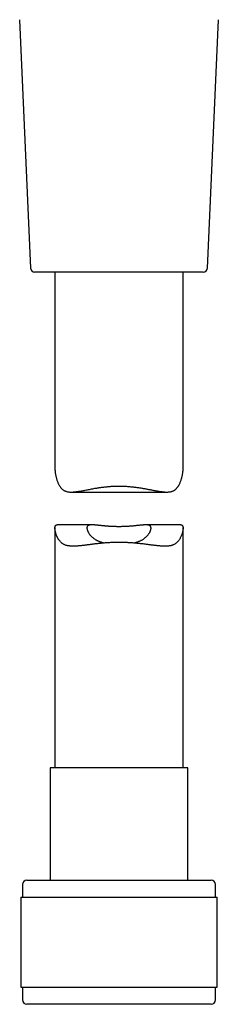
# Model space of a CAD drawing. Header units: millimetres. Extents: x 8 to 501, y 12 to 615.
# Tile 69 of 77: x 431 to 454, y 363 to 478. Entities that reach past the tile are written whole.
import ezdxf

# ---------------------------------------------------------------- set-up
doc = ezdxf.new("R2010")
doc.units = ezdxf.units.MM

msp = doc.modelspace()

# ---------------------------------------------------------------- linework, layer by layer
at = {"color": 7, "linetype": 'Continuous', "lineweight": 30}
for p, q in [((430.65, 477.94), (431.91, 448.94)), ((452.65, 448.94), (453.91, 477.94)), ((452.15, 448.47), (432.41, 448.47)), ((434.78, 448.47), (434.78, 425.51)), ((449.78, 425.51), (449.78, 448.47)), ((436.7, 422.78), (447.87, 422.78)), ((434.78, 418.59), (434.78, 390.59)), ((439.12, 418.95), (435.06, 418.95)), ((449.51, 418.95), (445.44, 418.95)), ((449.78, 390.59), (449.78, 418.59)), ((434.23, 390.59), (434.23, 377.47)), ((450.33, 390.59), (434.23, 390.59)), ((450.33, 377.47), (450.33, 390.59)), ((431.48, 377.47), (453.08, 377.47)), ((430.98, 376.97), (430.98, 375.47)), ((453.58, 375.47), (453.58, 376.97)), ((430.81, 375.47), (430.81, 364.97)), ((430.81, 375.47), (453.76, 375.47)), ((453.76, 364.97), (453.76, 375.47)), ((430.81, 364.97), (453.76, 364.97)), ((430.98, 364.97), (430.98, 363.47)), ((453.58, 363.47), (453.58, 364.97)), ((442.28, 362.97), (431.48, 362.97)), ((453.08, 362.97), (442.28, 362.97))]:
    msp.add_line(p, q, dxfattribs=at)
for centre, start, end in [((432.41, 448.97), 182.4813, 270), ((452.15, 448.97), 270, 357.5187), ((431.48, 376.97), 90, 180), ((453.08, 376.97), 0, 90), ((431.48, 363.47), 180, 270), ((453.08, 363.47), 270, 0)]:
    msp.add_arc(centre, 0.5, start, end, dxfattribs=at)
for points, knots in [([(434.78, 425.51), (434.78, 425.5), (434.78, 425.45), (434.79, 425.35), (434.8, 425.22), (434.81, 425.08), (434.83, 424.93), (434.86, 424.78), (434.89, 424.62), (434.93, 424.47), (434.97, 424.32), (435.02, 424.16), (435.08, 424.01), (435.13, 423.87), (435.19, 423.75), (435.24, 423.65), (435.29, 423.56), (435.35, 423.46), (435.42, 423.37), (435.49, 423.28), (435.56, 423.19), (435.64, 423.11), (435.73, 423.04), (435.82, 422.98), (435.92, 422.93), (436.02, 422.89), (436.13, 422.85), (436.24, 422.82), (436.35, 422.8), (436.48, 422.79), (436.6, 422.78), (436.74, 422.78), (436.87, 422.79), (437, 422.8), (437.13, 422.81), (437.26, 422.82), (437.39, 422.84), (437.53, 422.86), (437.69, 422.89), (437.89, 422.92), (438.11, 422.96), (438.34, 423.01), (438.58, 423.06), (438.83, 423.1), (439.08, 423.15), (439.33, 423.2), (439.57, 423.24), (439.78, 423.27), (439.96, 423.3), (440.14, 423.33), (440.33, 423.35), (440.51, 423.37), (440.7, 423.4), (440.89, 423.41), (441.09, 423.43), (441.28, 423.45), (441.48, 423.46), (441.68, 423.47), (441.88, 423.48), (442.08, 423.48), (442.21, 423.48), (442.28, 423.48)], [0, 0, 0, 0, 0.006602, 0.024437, 0.044571, 0.064708, 0.084931, 0.105155, 0.125493, 0.145841, 0.165778, 0.185724, 0.206661, 0.227598, 0.24161, 0.255624, 0.269635, 0.284777, 0.299918, 0.31514, 0.330361, 0.345919, 0.361476, 0.377196, 0.392915, 0.408069, 0.423224, 0.438518, 0.453812, 0.469484, 0.485156, 0.500933, 0.51671, 0.53095, 0.545195, 0.559436, 0.573787, 0.58814, 0.602492, 0.624446, 0.646401, 0.668479, 0.690557, 0.713087, 0.735617, 0.758271, 0.780925, 0.796294, 0.811665, 0.827033, 0.842501, 0.857971, 0.873438, 0.889122, 0.904807, 0.920543, 0.936279, 0.952181, 0.968082, 0.984041, 1, 1, 1, 1]), ([(442.28, 423.48), (442.35, 423.48), (442.48, 423.48), (442.68, 423.48), (442.88, 423.47), (443.08, 423.46), (443.27, 423.45), (443.47, 423.43), (443.67, 423.41), (443.87, 423.39), (444.07, 423.37), (444.27, 423.35), (444.47, 423.32), (444.66, 423.29), (444.85, 423.26), (445.03, 423.23), (445.21, 423.2), (445.39, 423.17), (445.57, 423.13), (445.75, 423.1), (445.92, 423.07), (446.1, 423.03), (446.27, 423), (446.44, 422.97), (446.6, 422.94), (446.77, 422.91), (446.94, 422.88), (447.11, 422.85), (447.28, 422.83), (447.44, 422.81), (447.6, 422.79), (447.76, 422.78), (447.91, 422.78), (448.05, 422.79), (448.17, 422.8), (448.27, 422.81), (448.37, 422.83), (448.46, 422.86), (448.56, 422.89), (448.65, 422.93), (448.73, 422.98), (448.82, 423.03), (448.89, 423.09), (448.96, 423.15), (449.03, 423.22), (449.1, 423.3), (449.16, 423.38), (449.22, 423.46), (449.27, 423.55), (449.33, 423.66), (449.4, 423.79), (449.46, 423.95), (449.52, 424.1), (449.57, 424.26), (449.62, 424.43), (449.66, 424.59), (449.7, 424.75), (449.73, 424.91), (449.75, 425.06), (449.77, 425.2), (449.78, 425.32), (449.78, 425.42), (449.78, 425.48), (449.78, 425.51), (449.78, 425.51)], [0, 0, 0, 0, 0.015747, 0.031498, 0.047246, 0.06312, 0.078997, 0.094871, 0.11113, 0.127393, 0.143652, 0.160036, 0.176424, 0.192809, 0.208552, 0.224298, 0.240042, 0.255884, 0.271728, 0.28757, 0.303709, 0.319851, 0.335989, 0.352233, 0.368479, 0.384723, 0.402315, 0.419906, 0.437576, 0.455245, 0.473197, 0.491149, 0.509228, 0.527305, 0.540581, 0.553856, 0.56721, 0.580563, 0.594196, 0.607828, 0.621573, 0.635319, 0.648598, 0.661878, 0.675246, 0.688616, 0.702204, 0.715793, 0.729434, 0.743076, 0.76411, 0.785144, 0.806258, 0.827372, 0.848593, 0.869824, 0.890684, 0.911557, 0.933411, 0.955265, 0.96992, 0.984579, 0.999233, 1, 1, 1, 1]), ([(442.28, 416.9), (442.21, 416.9), (442.08, 416.9), (441.88, 416.9), (441.67, 416.89), (441.47, 416.88), (441.27, 416.88), (441.06, 416.86), (440.86, 416.85), (440.65, 416.84), (440.45, 416.82), (440.25, 416.8), (440.05, 416.78), (439.85, 416.76), (439.66, 416.74), (439.47, 416.72), (439.28, 416.7), (439.1, 416.68), (438.92, 416.65), (438.73, 416.63), (438.55, 416.61), (438.38, 416.58), (438.2, 416.56), (438.03, 416.54), (437.86, 416.52), (437.68, 416.5), (437.5, 416.49), (437.32, 416.47), (437.14, 416.46), (436.97, 416.46), (436.8, 416.46), (436.65, 416.47), (436.53, 416.48), (436.43, 416.49), (436.32, 416.5), (436.2, 416.53), (436.09, 416.56), (435.98, 416.6), (435.87, 416.64), (435.77, 416.7), (435.67, 416.76), (435.58, 416.83), (435.5, 416.9), (435.42, 416.99), (435.34, 417.07), (435.28, 417.16), (435.21, 417.25), (435.15, 417.35), (435.1, 417.45), (435.05, 417.55), (435, 417.65), (434.96, 417.76), (434.92, 417.86), (434.89, 417.97), (434.86, 418.07), (434.84, 418.18), (434.81, 418.28), (434.8, 418.37), (434.79, 418.46), (434.78, 418.55), (434.78, 418.63), (434.79, 418.7), (434.8, 418.76), (434.81, 418.81), (434.84, 418.85), (434.87, 418.89), (434.9, 418.92), (434.94, 418.94), (434.99, 418.95), (435.03, 418.95), (435.06, 418.95), (435.06, 418.95)], [0, 0, 0, 0, 0.014151, 0.028305, 0.042456, 0.056714, 0.070974, 0.085232, 0.099817, 0.114406, 0.128991, 0.143687, 0.158385, 0.17308, 0.187229, 0.201381, 0.215531, 0.229773, 0.244018, 0.25826, 0.272791, 0.287325, 0.301856, 0.316491, 0.331128, 0.345762, 0.36243, 0.379098, 0.395852, 0.412605, 0.429662, 0.446719, 0.458177, 0.469636, 0.481093, 0.495227, 0.509361, 0.523598, 0.537833, 0.55241, 0.566986, 0.58168, 0.596374, 0.610654, 0.624935, 0.639278, 0.653621, 0.66806, 0.682507, 0.696643, 0.710786, 0.725736, 0.740686, 0.755665, 0.770643, 0.785567, 0.80049, 0.815468, 0.830445, 0.845664, 0.860882, 0.876233, 0.891585, 0.906523, 0.921461, 0.936536, 0.951612, 0.967098, 0.982584, 0.998199, 1, 1, 1, 1]), ([(443.95, 416.83), (443.96, 416.84), (444.01, 416.85), (444.11, 416.87), (444.23, 416.9), (444.36, 416.94), (444.49, 416.98), (444.62, 417.03), (444.76, 417.09), (444.9, 417.15), (445.02, 417.22), (445.15, 417.3), (445.26, 417.38), (445.36, 417.46), (445.45, 417.54), (445.54, 417.63), (445.62, 417.71), (445.69, 417.8), (445.76, 417.9), (445.82, 417.99), (445.87, 418.07), (445.91, 418.16), (445.95, 418.23), (445.97, 418.3), (446, 418.37), (446.02, 418.44), (446.03, 418.51), (446.03, 418.57), (446.03, 418.63), (446.02, 418.69), (446.01, 418.74), (445.98, 418.78), (445.95, 418.82), (445.91, 418.86), (445.86, 418.89), (445.8, 418.91), (445.74, 418.93), (445.66, 418.94), (445.58, 418.95), (445.49, 418.95), (445.39, 418.95), (445.28, 418.95), (445.17, 418.94), (445.05, 418.93), (444.92, 418.92), (444.78, 418.91), (444.65, 418.89), (444.52, 418.88), (444.39, 418.87), (444.27, 418.85), (444.14, 418.84), (444, 418.83), (443.86, 418.81), (443.72, 418.8), (443.57, 418.79), (443.43, 418.78), (443.28, 418.77), (443.12, 418.76), (442.97, 418.76), (442.81, 418.75), (442.65, 418.75), (442.49, 418.74), (442.33, 418.74), (442.18, 418.74), (442.02, 418.74), (441.87, 418.75), (441.72, 418.75), (441.56, 418.76), (441.41, 418.76), (441.26, 418.77), (441.11, 418.78), (440.96, 418.79), (440.82, 418.8), (440.68, 418.82), (440.54, 418.83), (440.41, 418.84), (440.27, 418.86), (440.14, 418.87), (440.02, 418.88), (439.89, 418.89), (439.78, 418.91), (439.66, 418.92), (439.55, 418.93), (439.44, 418.94), (439.34, 418.94), (439.24, 418.95), (439.15, 418.95), (439.07, 418.95), (438.99, 418.95), (438.92, 418.94), (438.86, 418.93), (438.8, 418.92), (438.74, 418.9), (438.69, 418.88), (438.65, 418.86), (438.62, 418.83), (438.59, 418.8), (438.57, 418.77), (438.55, 418.73), (438.54, 418.69), (438.53, 418.65), (438.53, 418.6), (438.53, 418.54), (438.54, 418.48), (438.56, 418.41), (438.58, 418.33), (438.61, 418.26), (438.64, 418.17), (438.68, 418.09), (438.73, 418.01), (438.78, 417.92), (438.85, 417.84), (438.91, 417.75), (438.98, 417.67), (439.07, 417.58), (439.15, 417.5), (439.25, 417.42), (439.35, 417.35), (439.45, 417.28), (439.55, 417.22), (439.65, 417.16), (439.75, 417.11), (439.86, 417.07), (439.97, 417.02), (440.09, 416.98), (440.21, 416.94), (440.33, 416.9), (440.46, 416.87), (440.55, 416.85), (440.61, 416.84), (440.62, 416.83)], [0, 0, 0, 0, 0.001702, 0.008849, 0.015995, 0.023196, 0.030397, 0.039535, 0.04868, 0.057819, 0.06719, 0.076567, 0.08594, 0.094918, 0.103897, 0.112944, 0.12199, 0.131231, 0.140471, 0.149772, 0.159074, 0.166783, 0.174492, 0.182241, 0.189989, 0.197882, 0.205774, 0.21373, 0.221686, 0.230162, 0.238645, 0.247121, 0.255844, 0.264574, 0.273297, 0.281774, 0.290257, 0.298734, 0.30744, 0.316153, 0.324861, 0.333664, 0.342473, 0.351276, 0.360291, 0.369312, 0.378328, 0.385553, 0.392778, 0.40005, 0.407323, 0.414743, 0.422163, 0.429634, 0.437106, 0.444554, 0.452002, 0.459504, 0.467006, 0.474678, 0.482351, 0.490083, 0.497816, 0.505099, 0.512382, 0.519716, 0.527051, 0.534546, 0.542042, 0.549592, 0.557142, 0.564411, 0.571679, 0.578997, 0.586314, 0.593783, 0.601251, 0.608772, 0.616293, 0.623733, 0.631172, 0.638664, 0.646156, 0.653818, 0.661479, 0.669202, 0.676925, 0.68417, 0.691415, 0.698719, 0.706022, 0.713521, 0.721019, 0.728589, 0.73616, 0.742697, 0.749234, 0.755821, 0.762408, 0.769147, 0.775886, 0.782676, 0.789465, 0.797757, 0.806049, 0.814406, 0.822764, 0.831295, 0.839826, 0.848408, 0.856989, 0.865561, 0.874132, 0.882754, 0.891376, 0.900168, 0.90896, 0.91782, 0.926681, 0.933739, 0.940798, 0.947901, 0.955005, 0.962258, 0.96951, 0.976819, 0.984127, 0.991187, 0.998247, 1, 1, 1, 1]), ([(449.51, 418.95), (449.51, 418.95), (449.54, 418.95), (449.57, 418.95), (449.62, 418.94), (449.66, 418.92), (449.69, 418.89), (449.72, 418.86), (449.74, 418.82), (449.76, 418.77), (449.77, 418.72), (449.78, 418.66), (449.78, 418.59), (449.78, 418.51), (449.77, 418.43), (449.76, 418.33), (449.74, 418.23), (449.71, 418.11), (449.68, 417.99), (449.64, 417.87), (449.6, 417.74), (449.55, 417.62), (449.49, 417.5), (449.42, 417.37), (449.35, 417.25), (449.28, 417.15), (449.21, 417.06), (449.15, 416.99), (449.08, 416.92), (449, 416.84), (448.91, 416.77), (448.81, 416.7), (448.7, 416.65), (448.59, 416.6), (448.47, 416.56), (448.34, 416.52), (448.21, 416.5), (448.07, 416.48), (447.93, 416.47), (447.79, 416.46), (447.64, 416.46), (447.48, 416.46), (447.32, 416.47), (447.15, 416.48), (446.99, 416.49), (446.82, 416.51), (446.66, 416.53), (446.49, 416.55), (446.32, 416.57), (446.14, 416.59), (445.96, 416.61), (445.78, 416.64), (445.59, 416.66), (445.4, 416.68), (445.21, 416.71), (445.01, 416.73), (444.81, 416.75), (444.61, 416.77), (444.41, 416.79), (444.21, 416.81), (444, 416.83), (443.8, 416.85), (443.59, 416.86), (443.37, 416.87), (443.16, 416.88), (442.94, 416.89), (442.72, 416.9), (442.5, 416.9), (442.36, 416.9), (442.28, 416.9)], [0, 0, 0, 0, 0.004376, 0.01841, 0.032727, 0.047042, 0.061469, 0.075895, 0.089854, 0.103813, 0.117885, 0.131958, 0.146369, 0.16078, 0.175289, 0.189799, 0.207063, 0.224327, 0.241657, 0.258987, 0.276412, 0.293849, 0.310971, 0.328106, 0.346161, 0.364216, 0.37632, 0.388426, 0.400529, 0.41551, 0.430489, 0.445587, 0.460685, 0.476185, 0.491686, 0.507325, 0.522965, 0.537944, 0.552923, 0.567994, 0.583065, 0.598382, 0.6137, 0.629089, 0.644478, 0.658846, 0.673217, 0.687585, 0.702057, 0.716531, 0.731003, 0.745784, 0.760568, 0.775349, 0.790235, 0.805124, 0.82001, 0.834713, 0.849418, 0.86412, 0.878933, 0.893749, 0.908562, 0.923735, 0.938912, 0.954086, 0.969389, 0.984696, 1, 1, 1, 1])]:
    msp.add_open_spline(points, degree=3, knots=knots, dxfattribs=at)

doc.saveas('drawing.dxf')
